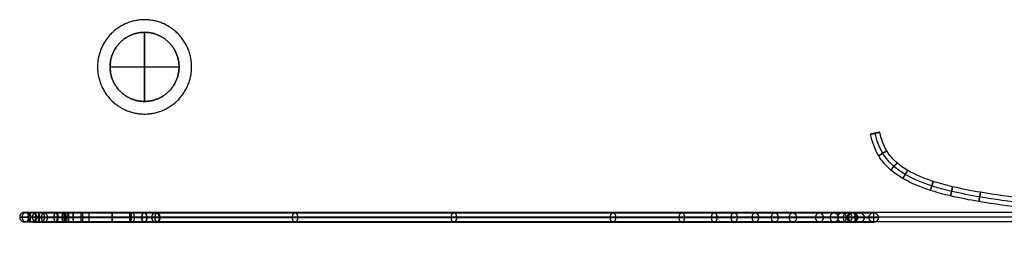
# Model space of a CAD drawing. Header units: millimetres. Extents: x -1384 to 1377, y -521 to 512.
# Tile 1 of 256: x -1384 to -1070, y -521 to -453. Entities that reach past the tile are written whole.
import ezdxf

# ---------------------------------------------------------------- set-up
doc = ezdxf.new("R2010")
doc.units = ezdxf.units.MM
doc.header["$MEASUREMENT"] = 0
doc.layers.add('Base', color=7, linetype='Continuous', true_color=0x181e61)
doc.layers.add('Ben', color=3, linetype='Continuous', true_color=0x00ff00)

msp = doc.modelspace()

# ---------------------------------------------------------------- linework, layer by layer
at = {"layer": 'Base'}
for p, q in [((-1112.92, -489.11, 356.2), (-1109.98, -488.52, 356.2)), ((-1111.45, -488.82, 357.7), (-1111.45, -488.82, 354.7)), ((-1111.94, -517.14, 320.3), (-1111.94, -514.14, 320.3)), ((-1110.45, -515.64, 320.45), (-1113.44, -515.64, 320.14))]:
    msp.add_line(p, q, dxfattribs=at)
for points, weights, knots in [([(-1112.92, -489.11, 356.2), (-1112.92, -489.11, 357.7), (-1111.45, -488.82, 357.7), (-1109.98, -488.52, 357.7), (-1109.98, -488.52, 356.2)], [1, 0.707106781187, 1, 0.707106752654, 1.00000005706], [-0.9424778, -0.9424778, -0.9424778, -0.7068583, -0.7068583, -0.4712389, -0.4712389, -0.4712389]), ([(-1109.98, -488.52, 356.2), (-1109.98, -488.52, 354.7), (-1111.45, -488.82, 354.7), (-1112.92, -489.11, 354.7), (-1112.92, -489.11, 356.2)], [0.999999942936, 0.707106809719, 1, 0.707106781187, 1], [-0.4712389, -0.4712389, -0.4712389, -0.2356194, -0.2356194, 0, 0, 0]), ([(-1110.34, -495.99, 356.2), (-1110.34, -495.99, 354.7), (-1109.05, -495.21, 354.7), (-1107.77, -494.43, 354.7), (-1107.77, -494.43, 356.2), (-1107.77, -494.43, 357.7), (-1109.05, -495.21, 357.7), (-1110.34, -495.99, 357.7), (-1110.34, -495.99, 356.2)], [1, 0.707106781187, 1, 0.707106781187, 1, 0.707106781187, 1, 0.707106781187, 1], [0, 0, 0, 0.2356194, 0.2356194, 0.4712389, 0.4712389, 0.7068583, 0.7068583, 0.9424778, 0.9424778, 0.9424778]), ([(-1106.45, -500.53, 356.2), (-1106.45, -500.53, 354.7), (-1105.47, -499.39, 354.7), (-1104.49, -498.26, 354.7), (-1104.49, -498.26, 356.2), (-1104.49, -498.26, 357.7), (-1105.47, -499.39, 357.7), (-1106.45, -500.53, 357.7), (-1106.45, -500.53, 356.2)], [1, 0.707106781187, 1, 0.707106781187, 1, 0.707106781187, 1, 0.707106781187, 1], [0, 0, 0, 0.2356194, 0.2356194, 0.4712389, 0.4712389, 0.7068583, 0.7068583, 0.9424778, 0.9424778, 0.9424778]), ([(-1102.63, -503.21, 356.2), (-1102.63, -503.21, 354.7), (-1101.87, -501.92, 354.7), (-1101.12, -500.62, 354.7), (-1101.12, -500.62, 356.2), (-1101.12, -500.62, 357.7), (-1101.87, -501.92, 357.7), (-1102.63, -503.21, 357.7), (-1102.63, -503.21, 356.2)], [1, 0.707106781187, 1, 0.707106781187, 1, 0.707106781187, 1, 0.707106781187, 1], [0, 0, 0, 0.2356194, 0.2356194, 0.4712389, 0.4712389, 0.7068583, 0.7068583, 0.9424778, 0.9424778, 0.9424778]), ([(-1093.87, -507.01, 356.2), (-1093.87, -507.01, 354.7), (-1093.41, -505.58, 354.7), (-1092.94, -504.16, 354.7), (-1092.94, -504.16, 356.2), (-1092.94, -504.16, 357.7), (-1093.41, -505.58, 357.7), (-1093.87, -507.01, 357.7), (-1093.87, -507.01, 356.2)], [1, 0.707106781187, 1, 0.707106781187, 1, 0.707106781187, 1, 0.707106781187, 1], [0, 0, 0, 0.2356194, 0.2356194, 0.4712389, 0.4712389, 0.7068583, 0.7068583, 0.9424778, 0.9424778, 0.9424778]), ([(-1087.44, -508.77, 356.2), (-1087.44, -508.77, 354.7), (-1087.1, -507.31, 354.7), (-1086.76, -505.85, 354.7), (-1086.76, -505.85, 356.2), (-1086.76, -505.85, 357.7), (-1087.1, -507.31, 357.7), (-1087.44, -508.77, 357.7), (-1087.44, -508.77, 356.2)], [1, 0.707106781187, 1, 0.707106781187, 1, 0.707106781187, 1, 0.707106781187, 1], [0, 0, 0, 0.2356194, 0.2356194, 0.4712389, 0.4712389, 0.7068583, 0.7068583, 0.9424778, 0.9424778, 0.9424778]), ([(-1078.4, -510.57, 356.2), (-1078.4, -510.57, 354.7), (-1078.15, -509.1, 354.7), (-1077.89, -507.62, 354.7), (-1077.89, -507.62, 356.2), (-1077.89, -507.62, 357.7), (-1078.15, -509.1, 357.7), (-1078.4, -510.57, 357.7), (-1078.4, -510.57, 356.2)], [1, 0.707106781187, 1, 0.707106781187, 1, 0.707106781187, 1, 0.707106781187, 1], [0, 0, 0, 0.2356194, 0.2356194, 0.4712389, 0.4712389, 0.7068583, 0.7068583, 0.9424778, 0.9424778, 0.9424778]), ([(-1382.75, -517.01, 173), (-1384.25, -517.01, 173), (-1384.25, -515.51, 173), (-1384.25, -514.01, 173), (-1382.75, -514.01, 173), (-1381.25, -514.01, 173), (-1381.25, -515.51, 173), (-1381.25, -517.01, 173), (-1382.75, -517.01, 173)], [1, 0.707106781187, 1, 0.707106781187, 1, 0.707106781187, 1, 0.707106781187, 1], [0, 0, 0, 0.2356194, 0.2356194, 0.4712389, 0.4712389, 0.7068583, 0.7068583, 0.9424778, 0.9424778, 0.9424778]), ([(-1382.75, -517.01, 509.96), (-1384.25, -517.01, 509.95), (-1384.25, -515.51, 509.95), (-1384.25, -514.01, 509.95), (-1382.75, -514.01, 509.96), (-1381.25, -514.01, 509.97), (-1381.25, -515.51, 509.97), (-1381.25, -517.01, 509.97), (-1382.75, -517.01, 509.96)], [1, 0.707106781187, 1, 0.707106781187, 1, 0.707106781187, 1, 0.707106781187, 1], [0, 0, 0, 0.2356194, 0.2356194, 0.4712389, 0.4712389, 0.7068583, 0.7068583, 0.9424778, 0.9424778, 0.9424778]), ([(-1382.75, -517.01, 341.48), (-1384.25, -517.01, 341.48), (-1384.25, -515.51, 341.48), (-1384.25, -514.01, 341.48), (-1382.75, -514.01, 341.48), (-1381.25, -514.01, 341.49), (-1381.25, -515.51, 341.49), (-1381.25, -517.01, 341.49), (-1382.75, -517.01, 341.48)], [1, 0.707106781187, 1, 0.707106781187, 1, 0.707106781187, 1, 0.707106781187, 1], [0, 0, 0, 0.2356194, 0.2356194, 0.4712389, 0.4712389, 0.7068583, 0.7068583, 0.9424778, 0.9424778, 0.9424778]), ([(-1382.08, -517.03, 514.99), (-1383.53, -517.03, 515.38), (-1383.53, -515.53, 515.39), (-1383.52, -514.03, 515.4), (-1382.08, -514.03, 515.01), (-1380.63, -514.03, 514.62), (-1380.63, -515.53, 514.61), (-1380.63, -517.03, 514.6), (-1382.08, -517.03, 514.99)], [1, 0.707106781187, 1, 0.707106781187, 1, 0.707106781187, 1, 0.707106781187, 1], [0, 0, 0, 0.2356194, 0.2356194, 0.4712389, 0.4712389, 0.7068583, 0.7068583, 0.9424778, 0.9424778, 0.9424778]), ([(-1380.32, -517.01, 163.88), (-1381.63, -517.01, 163.14), (-1381.63, -515.51, 163.14), (-1381.63, -514.01, 163.14), (-1380.32, -514.01, 163.88), (-1379.02, -514.01, 164.63), (-1379.02, -515.51, 164.63), (-1379.02, -517.01, 164.63), (-1380.32, -517.01, 163.88)], [1, 0.707106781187, 1, 0.707106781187, 1, 0.707106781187, 1, 0.707106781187, 1], [0, 0, 0, 0.2356194, 0.2356194, 0.4712389, 0.4712389, 0.7068583, 0.7068583, 0.9424778, 0.9424778, 0.9424778]), ([(-1380.05, -517.07, 519.82), (-1381.34, -517.07, 520.59), (-1381.33, -515.57, 520.6), (-1381.32, -514.07, 520.61), (-1380.04, -514.07, 519.84), (-1378.75, -514.07, 519.08), (-1378.76, -515.57, 519.07), (-1378.76, -517.07, 519.05), (-1380.05, -517.07, 519.82)], [1, 0.707106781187, 1, 0.707106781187, 1, 0.707106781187, 1, 0.707106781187, 1], [0, 0, 0, 0.2356194, 0.2356194, 0.4712389, 0.4712389, 0.7068583, 0.7068583, 0.9424778, 0.9424778, 0.9424778]), ([(-1379, -517.01, 161.89), (-1380.2, -517.01, 160.98), (-1380.2, -515.51, 160.98), (-1380.2, -514.01, 160.98), (-1379, -514.01, 161.89), (-1377.81, -514.01, 162.8), (-1377.81, -515.51, 162.8), (-1377.81, -517.01, 162.8), (-1379, -517.01, 161.89)], [1, 0.707106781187, 1, 0.707106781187, 1, 0.707106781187, 1, 0.707106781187, 1], [0, 0, 0, 0.2356194, 0.2356194, 0.4712389, 0.4712389, 0.7068583, 0.7068583, 0.9424778, 0.9424778, 0.9424778]), ([(-1377.31, -517.01, 159.98), (-1378.34, -517.01, 158.89), (-1378.34, -515.51, 158.89), (-1378.34, -514.01, 158.89), (-1377.31, -514.01, 159.98), (-1376.28, -514.01, 161.07), (-1376.28, -515.51, 161.07), (-1376.28, -517.01, 161.07), (-1377.31, -517.01, 159.98)], [1, 0.707106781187, 1, 0.707106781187, 1, 0.707106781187, 1, 0.707106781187, 1], [0, 0, 0, 0.2356194, 0.2356194, 0.4712389, 0.4712389, 0.7068583, 0.7068583, 0.9424778, 0.9424778, 0.9424778]), ([(-1376.35, -517.13, 524.85), (-1375.45, -517.13, 523.64), (-1375.47, -515.63, 523.63), (-1375.49, -514.13, 523.62), (-1376.39, -514.13, 524.83), (-1377.29, -514.13, 526.05), (-1377.27, -515.63, 526.06), (-1377.25, -517.13, 526.07), (-1376.35, -517.13, 524.85)], [1, 0.707106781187, 1, 0.707106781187, 1, 0.707106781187, 1, 0.707106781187, 1], [-0.9424778, -0.9424778, -0.9424778, -0.7068583, -0.7068583, -0.4712389, -0.4712389, -0.2356194, -0.2356194, 0, 0, 0]), ([(-1372.65, -517.13, 526.94), (-1373.39, -517.13, 528.24), (-1373.39, -515.63, 528.24), (-1373.39, -514.13, 528.24), (-1372.65, -514.13, 526.94), (-1371.92, -514.13, 525.63), (-1371.92, -515.63, 525.63), (-1371.92, -517.13, 525.63), (-1372.65, -517.13, 526.94)], [1, 0.707106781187, 1, 0.707106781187, 1, 0.707106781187, 1, 0.707106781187, 1], [0, 0, 0, 0.2356194, 0.2356194, 0.4712389, 0.4712389, 0.7068583, 0.7068583, 0.9424778, 0.9424778, 0.9424778]), ([(-1372.77, -517.01, 157), (-1373.36, -517.01, 155.62), (-1373.36, -515.51, 155.62), (-1373.36, -514.01, 155.62), (-1372.77, -514.01, 157), (-1372.19, -514.01, 158.38), (-1372.19, -515.51, 158.38), (-1372.19, -517.01, 158.38), (-1372.77, -517.01, 157)], [1, 0.707106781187, 1, 0.707106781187, 1, 0.707106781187, 1, 0.707106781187, 1], [0, 0, 0, 0.2356194, 0.2356194, 0.4712389, 0.4712389, 0.7068583, 0.7068583, 0.9424778, 0.9424778, 0.9424778]), ([(-1372.65, -517.13, 526.94), (-1373.35, -517.13, 528.26), (-1373.35, -515.63, 528.26), (-1373.35, -514.13, 528.26), (-1372.65, -514.13, 526.94), (-1371.95, -514.13, 525.61), (-1371.95, -515.63, 525.61), (-1371.95, -517.13, 525.61), (-1372.65, -517.13, 526.94)], [1, 0.707106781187, 1, 0.707106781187, 1, 0.707106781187, 1, 0.707106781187, 1], [0, 0, 0, 0.2356194, 0.2356194, 0.4712389, 0.4712389, 0.7068583, 0.7068583, 0.9424778, 0.9424778, 0.9424778]), ([(-1370.18, -517.13, 528.2), (-1370.8, -517.13, 529.56), (-1370.8, -515.63, 529.56), (-1370.8, -514.13, 529.56), (-1370.17, -514.13, 528.2), (-1369.55, -514.13, 526.84), (-1369.55, -515.63, 526.84), (-1369.55, -517.13, 526.84), (-1370.18, -517.13, 528.2)], [1, 0.707106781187, 1, 0.707106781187, 1, 0.707106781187, 1, 0.707106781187, 1], [0, 0, 0, 0.2356194, 0.2356194, 0.4712389, 0.4712389, 0.7068583, 0.7068583, 0.9424778, 0.9424778, 0.9424778]), ([(-1369.91, -517.01, 156.11), (-1370.19, -517.01, 154.64), (-1370.19, -515.51, 154.64), (-1370.19, -514.01, 154.64), (-1369.91, -514.01, 156.11), (-1369.63, -514.01, 157.59), (-1369.63, -515.51, 157.59), (-1369.63, -517.01, 157.59), (-1369.91, -517.01, 156.11)], [1, 0.707106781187, 1, 0.707106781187, 1, 0.707106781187, 1, 0.707106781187, 1], [0, 0, 0, 0.2356194, 0.2356194, 0.4712389, 0.4712389, 0.7068583, 0.7068583, 0.9424778, 0.9424778, 0.9424778]), ([(-1368.89, -517.13, 528.94), (-1369.26, -517.13, 530.45), (-1369.27, -515.63, 530.44), (-1369.28, -514.13, 530.44), (-1368.91, -514.13, 528.93), (-1368.54, -514.13, 527.43), (-1368.53, -515.63, 527.43), (-1368.52, -517.13, 527.44), (-1368.89, -517.13, 528.94)], [1, 0.707106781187, 1, 0.707106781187, 1, 0.707106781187, 1, 0.707106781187, 1], [0, 0, 0, 0.2356194, 0.2356194, 0.4712389, 0.4712389, 0.7068583, 0.7068583, 0.9424778, 0.9424778, 0.9424778]), ([(-1367.18, -517.01, 155.82), (-1367.27, -517.01, 154.32), (-1367.27, -515.51, 154.32), (-1367.27, -514.01, 154.32), (-1367.18, -514.01, 155.82), (-1367.09, -514.01, 157.31), (-1367.09, -515.51, 157.31), (-1367.09, -517.01, 157.31), (-1367.18, -517.01, 155.82)], [1, 0.707106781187, 1, 0.707106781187, 1, 0.707106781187, 1, 0.707106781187, 1], [0, 0, 0, 0.2356194, 0.2356194, 0.4712389, 0.4712389, 0.7068583, 0.7068583, 0.9424778, 0.9424778, 0.9424778]), ([(-1364.42, -517.14, 530.24), (-1364.79, -517.14, 531.69), (-1364.79, -515.64, 531.69), (-1364.79, -514.14, 531.69), (-1364.42, -514.14, 530.24), (-1364.05, -514.14, 528.79), (-1364.05, -515.64, 528.79), (-1364.05, -517.14, 528.79), (-1364.42, -517.14, 530.24)], [1, 0.707106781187, 1, 0.707106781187, 1, 0.707106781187, 1, 0.707106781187, 1], [0, 0, 0, 0.2356194, 0.2356194, 0.4712389, 0.4712389, 0.7068583, 0.7068583, 0.9424778, 0.9424778, 0.9424778]), ([(-1362.14, -517.01, 155.67), (-1362.16, -517.01, 154.17), (-1362.16, -515.51, 154.17), (-1362.16, -514.01, 154.17), (-1362.14, -514.01, 155.67), (-1362.12, -514.01, 157.17), (-1362.12, -515.51, 157.17), (-1362.12, -517.01, 157.17), (-1362.14, -517.01, 155.67)], [1, 0.707106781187, 1, 0.707106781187, 1, 0.707106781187, 1, 0.707106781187, 1], [0, 0, 0, 0.2356194, 0.2356194, 0.4712389, 0.4712389, 0.7068583, 0.7068583, 0.9424778, 0.9424778, 0.9424778]), ([(-1354.76, -517.01, 155.61), (-1354.76, -517.01, 154.11), (-1354.76, -515.51, 154.11), (-1354.76, -514.01, 154.11), (-1354.76, -514.01, 155.61), (-1354.76, -514.01, 157.11), (-1354.76, -515.51, 157.11), (-1354.76, -517.01, 157.11), (-1354.76, -517.01, 155.61)], [1, 0.707106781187, 1, 0.707106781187, 1, 0.707106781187, 1, 0.707106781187, 1], [0, 0, 0, 0.2356194, 0.2356194, 0.4712389, 0.4712389, 0.7068583, 0.7068583, 0.9424778, 0.9424778, 0.9424778]), ([(-1348.3, -517.14, 530.68), (-1348.97, -517.14, 529.34), (-1348.97, -515.64, 529.34), (-1348.97, -514.14, 529.34), (-1348.3, -514.14, 530.68), (-1347.63, -514.14, 532.03), (-1347.63, -515.64, 532.03), (-1347.63, -517.14, 532.03), (-1348.3, -517.14, 530.68)], [1, 0.707106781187, 1, 0.707106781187, 1, 0.707106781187, 1, 0.707106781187, 1], [-0.9424778, -0.9424778, -0.9424778, -0.7068583, -0.7068583, -0.4712389, -0.4712389, -0.2356194, -0.2356194, 0, 0, 0]), ([(-1348.95, -517.14, 530.55), (-1348.64, -517.14, 532.02), (-1348.64, -515.64, 532.02), (-1348.64, -514.14, 532.02), (-1348.95, -514.14, 530.55)], [1, 0.707106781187, 1, 0.707106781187, 0.999992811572], [0, 0, 0, 0.2356209, 0.2356209, 0.4712418, 0.4712418, 0.4712418]), ([(-1348.95, -517.14, 530.56), (-1348.58, -517.13, 532.01), (-1348.58, -515.64, 532.01), (-1348.58, -514.14, 532.01), (-1348.95, -514.14, 530.55)], [0.999129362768, 0.707542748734, 1, 0.707106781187, 0.999137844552], [0.0003507, 0.0003507, 0.0003507, 0.235793, 0.235793, 0.4715862, 0.4715862, 0.4715862]), ([(-1344.52, -517.14, 528.65), (-1343.71, -517.14, 529.91), (-1343.71, -515.64, 529.91), (-1343.71, -514.14, 529.91), (-1344.52, -514.14, 528.65), (-1345.32, -514.14, 527.38), (-1345.32, -515.64, 527.38), (-1345.32, -517.14, 527.38), (-1344.52, -517.14, 528.65)], [1, 0.707106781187, 1, 0.707106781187, 1, 0.707106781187, 1, 0.707106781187, 1], [0, 0, 0, 0.2356194, 0.2356194, 0.4712389, 0.4712389, 0.7068583, 0.7068583, 0.9424778, 0.9424778, 0.9424778]), ([(-1344.52, -517.14, 528.65), (-1343.78, -517.14, 529.96), (-1343.78, -515.64, 529.96), (-1343.78, -514.14, 529.96), (-1344.52, -514.14, 528.65), (-1345.25, -514.14, 527.34), (-1345.25, -515.64, 527.34), (-1345.25, -517.14, 527.34), (-1344.52, -517.14, 528.65)], [1, 0.707106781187, 1, 0.707106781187, 1, 0.707106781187, 1, 0.707106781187, 1], [0, 0, 0, 0.2356194, 0.2356194, 0.4712389, 0.4712389, 0.7068583, 0.7068583, 0.9424778, 0.9424778, 0.9424778]), ([(-1340.9, -517.14, 526.36), (-1339.73, -517.14, 527.39), (-1339.73, -515.64, 527.39), (-1339.73, -514.14, 527.39), (-1340.9, -514.14, 526.35), (-1342.07, -514.14, 525.32), (-1342.08, -515.64, 525.32), (-1342.08, -517.14, 525.32), (-1340.9, -517.14, 526.36)], [1, 0.707106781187, 1, 0.707106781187, 1, 0.707106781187, 1, 0.707106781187, 1], [0, 0, 0, 0.2356194, 0.2356194, 0.4712389, 0.4712389, 0.7068583, 0.7068583, 0.9424778, 0.9424778, 0.9424778]), ([(-1340.32, -517.14, 526.1), (-1339.55, -517.14, 527.39), (-1339.55, -515.64, 527.39), (-1339.55, -514.14, 527.39), (-1340.32, -514.14, 526.1), (-1341.09, -514.14, 524.82), (-1341.09, -515.64, 524.82), (-1341.09, -517.14, 524.82), (-1340.32, -517.14, 526.1)], [1, 0.707106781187, 1, 0.707106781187, 1, 0.707106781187, 1, 0.707106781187, 1], [0, 0, 0, 0.2356194, 0.2356194, 0.4712389, 0.4712389, 0.7068583, 0.7068583, 0.9424778, 0.9424778, 0.9424778]), ([(-1296.45, -517.14, 497.68), (-1295.63, -517.14, 498.93), (-1295.63, -515.64, 498.93), (-1295.63, -514.14, 498.93), (-1296.45, -514.14, 497.68), (-1297.27, -514.14, 496.42), (-1297.27, -515.64, 496.42), (-1297.27, -517.14, 496.42), (-1296.45, -517.14, 497.68)], [1, 0.707106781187, 1, 0.707106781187, 1, 0.707106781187, 1, 0.707106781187, 1], [0, 0, 0, 0.2356194, 0.2356194, 0.4712389, 0.4712389, 0.7068583, 0.7068583, 0.9424778, 0.9424778, 0.9424778]), ([(-1245.79, -517.14, 464.48), (-1244.97, -517.14, 465.73), (-1244.97, -515.64, 465.73), (-1244.97, -514.14, 465.73), (-1245.79, -514.14, 464.48), (-1246.62, -514.14, 463.23), (-1246.62, -515.64, 463.23), (-1246.62, -517.14, 463.23), (-1245.79, -517.14, 464.48)], [1, 0.707106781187, 1, 0.707106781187, 1, 0.707106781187, 1, 0.707106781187, 1], [0, 0, 0, 0.2356194, 0.2356194, 0.4712389, 0.4712389, 0.7068583, 0.7068583, 0.9424778, 0.9424778, 0.9424778]), ([(-1195.06, -517.14, 430.79), (-1194.23, -517.14, 432.04), (-1194.23, -515.64, 432.04), (-1194.23, -514.14, 432.04), (-1195.06, -514.14, 430.79), (-1195.9, -514.14, 429.55), (-1195.9, -515.64, 429.55), (-1195.9, -517.14, 429.55), (-1195.06, -517.14, 430.79)], [1, 0.707106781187, 1, 0.707106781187, 1, 0.707106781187, 1, 0.707106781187, 1], [0, 0, 0, 0.2356194, 0.2356194, 0.4712389, 0.4712389, 0.7068583, 0.7068583, 0.9424778, 0.9424778, 0.9424778]), ([(-1173.12, -517.14, 416.09), (-1172.29, -517.14, 417.34), (-1172.29, -515.64, 417.34), (-1172.29, -514.14, 417.34), (-1173.12, -514.14, 416.09), (-1173.96, -514.14, 414.84), (-1173.96, -515.64, 414.84), (-1173.96, -517.14, 414.84), (-1173.12, -517.14, 416.09)], [1, 0.707106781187, 1, 0.707106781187, 1, 0.707106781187, 1, 0.707106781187, 1], [0, 0, 0, 0.2356194, 0.2356194, 0.4712389, 0.4712389, 0.7068583, 0.7068583, 0.9424778, 0.9424778, 0.9424778]), ([(-1162.78, -517.14, 409.18), (-1161.92, -517.14, 410.41), (-1161.92, -515.64, 410.41), (-1161.92, -514.14, 410.41), (-1162.78, -514.14, 409.18), (-1163.63, -514.14, 407.94), (-1163.63, -515.64, 407.94), (-1163.63, -517.14, 407.94), (-1162.78, -517.14, 409.18)], [1, 0.707106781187, 1, 0.707106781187, 1, 0.707106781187, 1, 0.707106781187, 1], [0, 0, 0, 0.2356194, 0.2356194, 0.4712389, 0.4712389, 0.7068583, 0.7068583, 0.9424778, 0.9424778, 0.9424778]), ([(-1156.42, -517.14, 404.47), (-1155.47, -517.14, 405.64), (-1155.47, -515.64, 405.64), (-1155.47, -514.14, 405.64), (-1156.42, -514.14, 404.47), (-1157.37, -514.14, 403.31), (-1157.37, -515.64, 403.31), (-1157.37, -517.14, 403.31), (-1156.42, -517.14, 404.47)], [1, 0.707106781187, 1, 0.707106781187, 1, 0.707106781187, 1, 0.707106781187, 1], [0, 0, 0, 0.2356194, 0.2356194, 0.4712389, 0.4712389, 0.7068583, 0.7068583, 0.9424778, 0.9424778, 0.9424778]), ([(-1149.66, -517.14, 398.54), (-1148.64, -517.14, 399.65), (-1148.64, -515.64, 399.65), (-1148.64, -514.14, 399.65), (-1149.66, -514.14, 398.54), (-1150.67, -514.14, 397.44), (-1150.67, -515.64, 397.44), (-1150.67, -517.14, 397.44), (-1149.66, -517.14, 398.54)], [1, 0.707106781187, 1, 0.707106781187, 1, 0.707106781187, 1, 0.707106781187, 1], [0, 0, 0, 0.2356194, 0.2356194, 0.4712389, 0.4712389, 0.7068583, 0.7068583, 0.9424778, 0.9424778, 0.9424778]), ([(-1143.49, -517.14, 392.56), (-1142.41, -517.14, 393.61), (-1142.41, -515.64, 393.61), (-1142.41, -514.14, 393.61), (-1143.49, -514.14, 392.56), (-1144.56, -514.14, 391.51), (-1144.56, -515.64, 391.51), (-1144.56, -517.14, 391.51), (-1143.49, -517.14, 392.56)], [1, 0.707106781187, 1, 0.707106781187, 1, 0.707106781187, 1, 0.707106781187, 1], [0, 0, 0, 0.2356194, 0.2356194, 0.4712389, 0.4712389, 0.7068583, 0.7068583, 0.9424778, 0.9424778, 0.9424778]), ([(-1137.71, -517.14, 386.3), (-1136.58, -517.14, 387.29), (-1136.58, -515.64, 387.29), (-1136.58, -514.14, 387.29), (-1137.71, -514.14, 386.3), (-1138.84, -514.14, 385.32), (-1138.84, -515.64, 385.32), (-1138.84, -517.14, 385.32), (-1137.71, -517.14, 386.3)], [1, 0.707106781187, 1, 0.707106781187, 1, 0.707106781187, 1, 0.707106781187, 1], [0, 0, 0, 0.2356194, 0.2356194, 0.4712389, 0.4712389, 0.7068583, 0.7068583, 0.9424778, 0.9424778, 0.9424778]), ([(-1129.22, -517.14, 376.01), (-1128.04, -517.14, 376.93), (-1128.04, -515.64, 376.93), (-1128.04, -514.14, 376.93), (-1129.22, -514.14, 376.01), (-1130.4, -514.14, 375.08), (-1130.4, -515.64, 375.08), (-1130.4, -517.14, 375.08), (-1129.22, -517.14, 376.01)], [1, 0.707106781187, 1, 0.707106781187, 1, 0.707106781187, 1, 0.707106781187, 1], [0, 0, 0, 0.2356194, 0.2356194, 0.4712389, 0.4712389, 0.7068583, 0.7068583, 0.9424778, 0.9424778, 0.9424778]), ([(-1124.52, -517.14, 369.66), (-1123.28, -517.14, 370.5), (-1123.28, -515.64, 370.5), (-1123.28, -514.14, 370.5), (-1124.52, -514.14, 369.66), (-1125.76, -514.14, 368.82), (-1125.76, -515.64, 368.82), (-1125.76, -517.14, 368.82), (-1124.52, -517.14, 369.66)], [1, 0.707106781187, 1, 0.707106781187, 1, 0.707106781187, 1, 0.707106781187, 1], [0, 0, 0, 0.2356194, 0.2356194, 0.4712389, 0.4712389, 0.7068583, 0.7068583, 0.9424778, 0.9424778, 0.9424778]), ([(-1122.05, -517.14, 365.71), (-1120.75, -517.14, 366.45), (-1120.75, -515.64, 366.45), (-1120.75, -514.14, 366.45), (-1122.05, -514.14, 365.71), (-1123.36, -514.14, 364.96), (-1123.36, -515.64, 364.96), (-1123.36, -517.14, 364.96), (-1122.05, -517.14, 365.71)], [1, 0.707106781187, 1, 0.707106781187, 1, 0.707106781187, 1, 0.707106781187, 1], [0, 0, 0, 0.2356194, 0.2356194, 0.4712389, 0.4712389, 0.7068583, 0.7068583, 0.9424778, 0.9424778, 0.9424778]), ([(-1120.27, -517.14, 362.34), (-1118.92, -517.14, 362.98), (-1118.92, -515.64, 362.98), (-1118.92, -514.14, 362.98), (-1120.27, -514.14, 362.34), (-1121.63, -514.14, 361.69), (-1121.63, -515.64, 361.69), (-1121.63, -517.14, 361.69), (-1120.27, -517.14, 362.34)], [1, 0.707106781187, 1, 0.707106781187, 1, 0.707106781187, 1, 0.707106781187, 1], [0, 0, 0, 0.2356194, 0.2356194, 0.4712389, 0.4712389, 0.7068583, 0.7068583, 0.9424778, 0.9424778, 0.9424778]), ([(-1118.98, -517.14, 359.1), (-1117.55, -517.14, 359.56), (-1117.55, -515.64, 359.56), (-1117.55, -514.14, 359.56), (-1118.98, -514.14, 359.1), (-1120.41, -514.14, 358.65), (-1120.41, -515.64, 358.65), (-1120.41, -517.14, 358.65), (-1118.98, -517.14, 359.1)], [1, 0.707106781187, 1, 0.707106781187, 1, 0.707106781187, 1, 0.707106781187, 1], [0, 0, 0, 0.2356194, 0.2356194, 0.4712389, 0.4712389, 0.7068583, 0.7068583, 0.9424778, 0.9424778, 0.9424778]), ([(-1118.5, -517.14, 357.38), (-1117.06, -517.14, 357.78), (-1117.06, -515.64, 357.78), (-1117.06, -514.14, 357.78), (-1118.5, -514.14, 357.38), (-1119.95, -514.14, 356.98), (-1119.95, -515.64, 356.98), (-1119.95, -517.14, 356.98), (-1118.5, -517.14, 357.38)], [1, 0.707106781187, 1, 0.707106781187, 1, 0.707106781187, 1, 0.707106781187, 1], [0, 0, 0, 0.2356194, 0.2356194, 0.4712389, 0.4712389, 0.7068583, 0.7068583, 0.9424778, 0.9424778, 0.9424778]), ([(-1116.46, -517.14, 348.71), (-1114.99, -517.14, 349.02), (-1114.99, -515.64, 349.02), (-1114.99, -514.14, 349.02), (-1116.46, -514.14, 348.71), (-1117.93, -514.14, 348.4), (-1117.93, -515.64, 348.4), (-1117.93, -517.14, 348.4), (-1116.46, -517.14, 348.71)], [1, 0.707106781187, 1, 0.707106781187, 1, 0.707106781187, 1, 0.707106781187, 1], [0, 0, 0, 0.2356194, 0.2356194, 0.4712389, 0.4712389, 0.7068583, 0.7068583, 0.9424778, 0.9424778, 0.9424778]), ([(-1113.44, -515.64, 320.14), (-1113.44, -514.14, 320.14), (-1111.94, -514.14, 320.3), (-1110.45, -514.14, 320.45), (-1110.45, -515.64, 320.45), (-1110.45, -517.14, 320.45), (-1111.94, -517.14, 320.3)], [0.999998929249, 0.707107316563, 1, 0.707106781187, 1, 0.707106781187, 1], [-0.7068579, -0.7068579, -0.7068579, -0.4712389, -0.4712389, -0.2356194, -0.2356194, 0, 0, 0]), ([(-1111.94, -517.14, 320.3), (-1113.44, -517.14, 320.14), (-1113.44, -515.64, 320.14), (-1113.44, -515.64, 320.14), (-1113.44, -515.64, 320.14)], [1, 0.707106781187, 1, 0.999999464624, 0.999998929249], [-0.9424778, -0.9424778, -0.9424778, -0.7068583, -0.7068583, -0.7068579, -0.7068579, -0.7068579])]:
    msp.add_rational_spline(points, weights, degree=2, knots=knots, dxfattribs=at)
for points, knots in [([(-750.55, -520.97, 356.2), (-781.88, -520.66, 356.2), (-844.59, -520.05, 356.2), (-922.98, -519.01, 356.2), (-977.88, -517.69, 356.2), (-1009.27, -516.52, 356.2), (-1035.36, -515.2, 356.2), (-1058.44, -513.42, 356.2), (-1076.62, -510.98, 356.2), (-1086.59, -509.06, 356.2), (-1094.78, -506.89, 356.2), (-1101.24, -504.28, 356.2), (-1106.88, -500.46, 356.2), (-1110.96, -495.79, 356.2), (-1112.45, -491.47, 356.2), (-1112.92, -489.11, 356.2)], [0.01633, 0.01633, 0.01633, 0.01633, 9.414438, 18.830599, 23.53378, 25.882265, 28.248993, 31.359582, 32.810982, 33.723895, 34.378345, 35.302734, 35.742752, 36.295911, 36.982337, 36.982337, 36.982337, 36.982337]), ([(-750.55, -519.47, 354.7), (-781.87, -519.16, 354.7), (-844.58, -518.55, 354.7), (-922.96, -517.51, 354.7), (-977.84, -516.19, 354.7), (-1009.21, -515.03, 354.7), (-1035.26, -513.71, 354.7), (-1058.3, -511.93, 354.7), (-1076.39, -509.5, 354.7), (-1086.28, -507.6, 354.7), (-1094.31, -505.46, 354.7), (-1100.58, -502.92, 354.7), (-1105.89, -499.31, 354.7), (-1109.62, -495.03, 354.7), (-1111.01, -491.05, 354.7), (-1111.45, -488.82, 354.7)], [0.017819, 0.017819, 0.017819, 0.017819, 9.414438, 18.830599, 23.53378, 25.882265, 28.248993, 31.359582, 32.810982, 33.723895, 34.378345, 35.302734, 35.742752, 36.295911, 36.982337, 36.982337, 36.982337, 36.982337]), ([(-750.55, -519.47, 357.7), (-781.87, -519.16, 357.7), (-844.58, -518.55, 357.7), (-922.96, -517.51, 357.7), (-977.84, -516.19, 357.7), (-1009.21, -515.03, 357.7), (-1035.26, -513.71, 357.7), (-1058.3, -511.93, 357.7), (-1076.39, -509.5, 357.7), (-1086.28, -507.6, 357.7), (-1094.31, -505.46, 357.7), (-1100.58, -502.92, 357.7), (-1105.89, -499.31, 357.7), (-1109.62, -495.03, 357.7), (-1111.01, -491.05, 357.7), (-1111.45, -488.82, 357.7)], [0.017819, 0.017819, 0.017819, 0.017819, 9.414438, 18.830599, 23.53378, 25.882265, 28.248993, 31.359582, 32.810982, 33.723895, 34.378345, 35.302734, 35.742752, 36.295911, 36.982337, 36.982337, 36.982337, 36.982337]), ([(-750.55, -517.97, 356.2), (-781.87, -517.66, 356.2), (-844.57, -517.05, 356.2), (-922.94, -516.01, 356.2), (-977.79, -514.69, 356.2), (-1009.15, -513.53, 356.2), (-1035.17, -512.21, 356.2), (-1058.16, -510.44, 356.2), (-1076.16, -508.02, 356.2), (-1085.96, -506.13, 356.2), (-1093.84, -504.04, 356.2), (-1099.92, -501.56, 356.2), (-1104.9, -498.16, 356.2), (-1108.28, -494.28, 356.2), (-1109.56, -490.64, 356.2), (-1109.98, -488.52, 356.2)], [0.019307, 0.019307, 0.019307, 0.019307, 9.414438, 18.830599, 23.53378, 25.882265, 28.248993, 31.359582, 32.810982, 33.723895, 34.378345, 35.302734, 35.742752, 36.295911, 36.982337, 36.982337, 36.982337, 36.982337]), ([(-1354.76, -514.01, 155.61), (-1357.22, -514.01, 155.61), (-1361.36, -514.01, 155.65), (-1366.42, -514.01, 155.74), (-1370.01, -514.01, 156.02), (-1373.59, -514.01, 157.16), (-1376.73, -514.01, 159.19), (-1379.01, -514.01, 161.82), (-1381.69, -514.01, 165.85), (-1382.75, -514.01, 169.82), (-1382.75, -514.01, 173)], [0, 0, 0, 0, 0.738293, 1.242847, 1.517234, 1.818085, 2.36357, 2.619122, 2.858017, 3.812312, 3.812312, 3.812312, 3.812312]), ([(-1382.75, -514.01, 509.96), (-1382.76, -514.01, 511.67), (-1382.28, -514.03, 515.12), (-1379.58, -514.08, 521.56), (-1375.7, -514.13, 525.31), (-1372.65, -514.13, 526.94), (-1371.4, -514.13, 527.6), (-1370.16, -514.13, 528.27), (-1368.91, -514.13, 528.93)], [0, 0, 0, 0, 0.509424, 1.03573, 2.073523, 2.073523, 2.073523, 2.498794, 2.498794, 2.498794, 2.498794]), ([(-1376.39, -514.13, 524.83), (-1375.15, -514.13, 525.53), (-1373.9, -514.13, 526.23), (-1372.65, -514.13, 526.94), (-1371.84, -514.13, 527.39), (-1369.2, -514.14, 528.74), (-1361.47, -514.14, 531.48), (-1354.04, -514.14, 531.65), (-1348.95, -514.14, 530.55)], [1.647041, 1.647041, 1.647041, 1.647041, 2.073523, 2.073523, 2.073523, 2.351768, 2.963088, 4.524211, 4.524211, 4.524211, 4.524211]), ([(-1348.95, -514.14, 530.55), (-1348.98, -514.14, 530.43), (-1349.02, -514.16, 530.25), (-1349.08, -514.24, 530.01), (-1349.12, -514.33, 529.83), (-1349.16, -514.44, 529.67), (-1349.19, -514.57, 529.52), (-1349.23, -514.73, 529.39), (-1349.25, -514.9, 529.28), (-1349.27, -515.08, 529.19), (-1349.29, -515.32, 529.12), (-1349.29, -515.51, 529.09), (-1349.29, -515.64, 529.09)], [0.4709381, 0.4709381, 0.4709381, 0.4709381, 0.5081278, 0.5276338, 0.5476717, 0.5680803, 0.5886791, 0.6092775, 0.6296848, 0.6497207, 0.6692242, 0.7064082, 0.7064082, 0.7064082, 0.7064082]), ([(-1348.61, -515.64, 532.01), (-1348.61, -515.51, 532.01), (-1348.61, -515.32, 531.99), (-1348.63, -515.08, 531.91), (-1348.65, -514.9, 531.83), (-1348.68, -514.73, 531.72), (-1348.71, -514.57, 531.59), (-1348.74, -514.44, 531.44), (-1348.78, -514.33, 531.27), (-1348.82, -514.24, 531.1), (-1348.88, -514.16, 530.86), (-1348.92, -514.14, 530.67), (-1348.95, -514.14, 530.55)], [-0.7064089, -0.7064089, -0.7064089, -0.7064089, -0.669225, -0.6497215, -0.6296857, -0.6092785, -0.5886803, -0.5680817, -0.5476732, -0.5276354, -0.5081295, -0.4709399, -0.4709399, -0.4709399, -0.4709399]), ([(-1348.95, -514.14, 530.55), (-1347.39, -514.14, 530.16), (-1345.88, -514.14, 529.51), (-1344.52, -514.14, 528.65), (-1343.31, -514.14, 527.88), (-1342.11, -514.14, 527.12), (-1340.9, -514.14, 526.35)], [4.5242057, 4.5242057, 4.5242057, 4.5242057, 5.0088725, 5.0088725, 5.0088725, 5.436932, 5.436932, 5.436932, 5.436932]), ([(-1348.3, -514.14, 530.68), (-1347.04, -514.14, 530), (-1345.78, -514.14, 529.33), (-1344.52, -514.14, 528.65), (-1343.07, -514.14, 527.87), (-1327.03, -514.14, 517.58), (-1294.11, -514.14, 496.2), (-1245.68, -514.14, 464.45), (-1204.56, -514.14, 437.27), (-1177.04, -514.14, 418.61), (-1163.97, -514.14, 410.11), (-1156.04, -514.14, 404.37), (-1149.73, -514.14, 398.66), (-1143.44, -514.14, 392.65), (-1136.57, -514.14, 385.16), (-1130.3, -514.14, 377.47), (-1125.05, -514.14, 370.61), (-1122.16, -514.14, 365.97), (-1120.26, -514.14, 362.46), (-1119.1, -514.14, 359.66), (-1117.89, -514.14, 355.09), (-1114.91, -514.14, 342.27), (-1112.92, -514.14, 329.84), (-1111.94, -514.14, 320.3)], [4.579769, 4.579769, 4.579769, 4.579769, 5.008875, 5.008875, 5.008875, 5.500033, 10.727346, 16.784049, 22.873586, 25.514549, 26.758988, 27.550276, 28.449702, 29.309331, 30.160865, 31.495591, 32.285694, 32.751505, 33.132893, 33.481287, 33.659985, 34.55092, 37.42956, 37.42956, 37.42956, 37.42956]), ([(-1354.76, -515.51, 154.11), (-1357.22, -515.51, 154.11), (-1361.39, -515.51, 154.15), (-1366.43, -515.51, 154.23), (-1370.28, -515.51, 154.53), (-1374.29, -515.51, 155.81), (-1377.69, -515.51, 158.02), (-1380.21, -515.51, 160.91), (-1383.1, -515.51, 165.26), (-1384.25, -515.51, 169.56), (-1384.25, -515.51, 173)], [0, 0, 0, 0, 0.738293, 1.242847, 1.517234, 1.818085, 2.36357, 2.619122, 2.858017, 3.812312, 3.812312, 3.812312, 3.812312]), ([(-1384.25, -515.51, 509.95), (-1384.26, -515.51, 511.8), (-1383.75, -515.53, 515.51), (-1380.83, -515.58, 522.45), (-1376.67, -515.63, 526.49), (-1373.35, -515.63, 528.26), (-1371.99, -515.63, 528.99), (-1370.63, -515.63, 529.72), (-1369.27, -515.63, 530.44)], [0, 0, 0, 0, 0.509424, 1.03573, 2.073523, 2.073523, 2.073523, 2.498794, 2.498794, 2.498794, 2.498794]), ([(-1354.76, -517.01, 155.61), (-1357.22, -517.01, 155.61), (-1361.36, -517.01, 155.65), (-1366.42, -517.01, 155.74), (-1370.01, -517.01, 156.02), (-1373.59, -517.01, 157.16), (-1376.73, -517.01, 159.19), (-1379.01, -517.01, 161.82), (-1381.69, -517.01, 165.85), (-1382.75, -517.01, 169.82), (-1382.75, -517.01, 173)], [0, 0, 0, 0, 0.738293, 1.242847, 1.517234, 1.818085, 2.36357, 2.619122, 2.858017, 3.812312, 3.812312, 3.812312, 3.812312]), ([(-1382.75, -517.01, 509.96), (-1382.76, -517.01, 511.66), (-1382.28, -517.03, 515.1), (-1379.6, -517.08, 521.53), (-1375.71, -517.13, 525.3), (-1372.65, -517.13, 526.94), (-1371.4, -517.13, 527.6), (-1370.14, -517.13, 528.27), (-1368.89, -517.13, 528.94)], [0, 0, 0, 0, 0.509424, 1.03573, 2.073523, 2.073523, 2.073523, 2.498794, 2.498794, 2.498794, 2.498794]), ([(-1354.76, -515.51, 157.11), (-1357.22, -515.51, 157.11), (-1361.33, -515.51, 157.15), (-1366.4, -515.51, 157.24), (-1369.75, -515.51, 157.51), (-1372.9, -515.51, 158.52), (-1375.76, -515.51, 160.36), (-1377.81, -515.51, 162.72), (-1380.28, -515.51, 166.43), (-1381.25, -515.51, 170.08), (-1381.25, -515.51, 173)], [0, 0, 0, 0, 0.738293, 1.242847, 1.517234, 1.818085, 2.36357, 2.619122, 2.858017, 3.812312, 3.812312, 3.812312, 3.812312]), ([(-1381.25, -515.51, 509.97), (-1381.26, -515.51, 511.52), (-1380.82, -515.53, 514.71), (-1378.34, -515.58, 520.64), (-1374.74, -515.63, 524.13), (-1371.95, -515.63, 525.61), (-1370.81, -515.63, 526.22), (-1369.67, -515.63, 526.82), (-1368.53, -515.63, 527.43)], [0, 0, 0, 0, 0.509424, 1.03573, 2.073523, 2.073523, 2.073523, 2.498794, 2.498794, 2.498794, 2.498794]), ([(-1377.27, -515.63, 526.06), (-1375.98, -515.63, 526.79), (-1374.68, -515.63, 527.51), (-1373.39, -515.63, 528.24), (-1372.54, -515.63, 528.72), (-1369.78, -515.64, 530.13), (-1361.71, -515.64, 532.99), (-1353.95, -515.64, 533.17), (-1348.64, -515.64, 532.02), (-1348.63, -515.64, 532.02), (-1348.62, -515.64, 532.02), (-1348.61, -515.64, 532.01)], [1.647041, 1.647041, 1.647041, 1.647041, 2.073523, 2.073523, 2.073523, 2.351768, 2.963088, 4.524211, 4.524211, 4.524211, 4.526855, 4.526855, 4.526855, 4.526855]), ([(-1376.35, -517.13, 524.85), (-1375.12, -517.13, 525.55), (-1373.89, -517.13, 526.24), (-1372.65, -517.13, 526.94), (-1371.85, -517.13, 527.39), (-1369.2, -517.14, 528.74), (-1361.47, -517.14, 531.48), (-1354.04, -517.14, 531.65), (-1348.95, -517.14, 530.55)], [1.647041, 1.647041, 1.647041, 1.647041, 2.073523, 2.073523, 2.073523, 2.351768, 2.963088, 4.524211, 4.524211, 4.524211, 4.524211]), ([(-1375.47, -515.63, 523.63), (-1374.29, -515.63, 524.29), (-1373.1, -515.63, 524.96), (-1371.92, -515.63, 525.63), (-1371.14, -515.63, 526.06), (-1368.62, -515.64, 527.35), (-1361.24, -515.64, 529.97), (-1354.14, -515.64, 530.13), (-1349.29, -515.64, 529.09)], [1.647041, 1.647041, 1.647041, 1.647041, 2.073523, 2.073523, 2.073523, 2.351768, 2.963088, 4.521311, 4.521311, 4.521311, 4.521311]), ([(-1349.29, -515.64, 529.09), (-1349.29, -515.76, 529.09), (-1349.29, -515.95, 529.12), (-1349.27, -516.19, 529.19), (-1349.25, -516.37, 529.28), (-1349.23, -516.55, 529.39), (-1349.19, -516.7, 529.52), (-1349.16, -516.84, 529.67), (-1349.12, -516.95, 529.83), (-1349.08, -517.03, 530.01), (-1349.02, -517.11, 530.25), (-1348.98, -517.14, 530.43), (-1348.95, -517.14, 530.55)], [-0.2354699, -0.2354699, -0.2354699, -0.2354699, -0.1982859, -0.1787824, -0.1587465, -0.1383392, -0.1177409, -0.0971421, -0.0767335, -0.0566956, -0.0371896, 0, 0, 0, 0]), ([(-1349.29, -515.64, 529.09), (-1347.89, -515.64, 528.73), (-1346.54, -515.64, 528.15), (-1345.32, -515.64, 527.38), (-1344.24, -515.64, 526.69), (-1343.16, -515.64, 526.01), (-1342.08, -515.64, 525.32)], [4.5271082, 4.5271082, 4.5271082, 4.5271082, 5.008875, 5.008875, 5.008875, 5.436932, 5.436932, 5.436932, 5.436932]), ([(-1348.97, -515.64, 529.34), (-1347.73, -515.64, 528.67), (-1346.49, -515.64, 528.01), (-1345.25, -515.64, 527.34), (-1343.83, -515.64, 526.57), (-1327.87, -515.64, 516.35), (-1294.92, -515.64, 494.93), (-1246.51, -515.64, 463.2), (-1205.39, -515.64, 436.02), (-1177.89, -515.64, 417.37), (-1164.78, -515.64, 408.84), (-1157.01, -515.64, 403.22), (-1150.74, -515.64, 397.56), (-1144.51, -515.64, 391.6), (-1137.72, -515.64, 384.19), (-1131.47, -515.64, 376.53), (-1126.27, -515.64, 369.73), (-1123.46, -515.64, 365.23), (-1121.6, -515.64, 361.78), (-1120.53, -515.64, 359.19), (-1119.36, -515.64, 354.76), (-1116.38, -515.64, 341.97), (-1114.41, -515.64, 329.64), (-1113.44, -515.64, 320.14)], [4.579769, 4.579769, 4.579769, 4.579769, 5.008875, 5.008875, 5.008875, 5.500033, 10.727346, 16.784049, 22.873586, 25.514549, 26.758988, 27.550276, 28.449702, 29.309331, 30.160865, 31.495591, 32.285694, 32.751505, 33.132893, 33.481287, 33.659985, 34.55092, 37.42956, 37.42956, 37.42956, 37.42956]), ([(-1348.95, -517.14, 530.55), (-1348.92, -517.14, 530.67), (-1348.88, -517.11, 530.86), (-1348.82, -517.03, 531.1), (-1348.78, -516.95, 531.27), (-1348.74, -516.84, 531.44), (-1348.71, -516.7, 531.59), (-1348.68, -516.55, 531.72), (-1348.65, -516.37, 531.83), (-1348.63, -516.19, 531.91), (-1348.61, -515.95, 531.99), (-1348.61, -515.76, 532.01), (-1348.61, -515.64, 532.01)], [0, 0, 0, 0, 0.0371896, 0.0566954, 0.0767333, 0.0971417, 0.1177404, 0.1383386, 0.1587458, 0.1787817, 0.1982851, 0.2354691, 0.2354691, 0.2354691, 0.2354691]), ([(-1348.95, -517.14, 530.55), (-1347.39, -517.14, 530.16), (-1345.88, -517.14, 529.51), (-1344.52, -517.14, 528.65), (-1343.31, -517.14, 527.88), (-1342.11, -517.14, 527.12), (-1340.9, -517.14, 526.36)], [4.5242167, 4.5242167, 4.5242167, 4.5242167, 5.008875, 5.008875, 5.008875, 5.436932, 5.436932, 5.436932, 5.436932]), ([(-1348.61, -515.64, 532.01), (-1348.6, -515.64, 532.01), (-1348.59, -515.64, 532.01), (-1348.58, -515.64, 532.01), (-1346.86, -515.64, 531.57), (-1345.22, -515.64, 530.87), (-1343.71, -515.64, 529.91), (-1342.39, -515.64, 529.07), (-1341.06, -515.64, 528.23), (-1339.73, -515.64, 527.39)], [4.521828, 4.521828, 4.521828, 4.521828, 4.5242111, 4.5242111, 4.5242111, 5.008875, 5.008875, 5.008875, 5.436932, 5.436932, 5.436932, 5.436932]), ([(-1348.3, -517.14, 530.68), (-1347.04, -517.14, 530.01), (-1345.78, -517.14, 529.33), (-1344.52, -517.14, 528.65), (-1343.07, -517.14, 527.87), (-1327.03, -517.14, 517.58), (-1294.11, -517.14, 496.2), (-1245.68, -517.14, 464.45), (-1204.56, -517.14, 437.27), (-1177.04, -517.14, 418.61), (-1163.97, -517.14, 410.11), (-1156.04, -517.14, 404.37), (-1149.73, -517.14, 398.66), (-1143.44, -517.14, 392.65), (-1136.57, -517.14, 385.16), (-1130.3, -517.14, 377.47), (-1125.05, -517.14, 370.61), (-1122.16, -517.14, 365.97), (-1120.26, -517.14, 362.46), (-1119.1, -517.14, 359.66), (-1117.89, -517.14, 355.09), (-1114.91, -517.14, 342.27), (-1112.92, -517.14, 329.84), (-1111.94, -517.14, 320.3)], [4.579769, 4.579769, 4.579769, 4.579769, 5.008875, 5.008875, 5.008875, 5.500033, 10.727346, 16.784049, 22.873586, 25.514549, 26.758988, 27.550276, 28.449702, 29.309331, 30.160865, 31.495591, 32.285694, 32.751505, 33.132893, 33.481287, 33.659985, 34.55092, 37.42956, 37.42956, 37.42956, 37.42956]), ([(-1347.63, -515.64, 532.03), (-1346.35, -515.64, 531.34), (-1345.06, -515.64, 530.65), (-1343.78, -515.64, 529.96), (-1342.32, -515.64, 529.17), (-1326.18, -515.64, 518.82), (-1293.31, -515.64, 497.46), (-1244.85, -515.64, 465.7), (-1203.73, -515.64, 438.52), (-1176.19, -515.64, 419.84), (-1163.16, -515.64, 411.37), (-1155.07, -515.64, 405.51), (-1148.71, -515.64, 399.77), (-1142.37, -515.64, 393.69), (-1135.43, -515.64, 386.13), (-1129.13, -515.64, 378.41), (-1123.82, -515.64, 371.49), (-1120.85, -515.64, 366.72), (-1118.92, -515.64, 363.15), (-1117.67, -515.64, 360.12), (-1116.43, -515.64, 355.42), (-1113.44, -515.64, 342.56), (-1111.44, -515.64, 330.04), (-1110.45, -515.64, 320.45)], [4.579769, 4.579769, 4.579769, 4.579769, 5.008875, 5.008875, 5.008875, 5.500033, 10.727346, 16.784049, 22.873586, 25.514549, 26.758988, 27.550276, 28.449702, 29.309331, 30.160865, 31.495591, 32.285694, 32.751505, 33.132893, 33.481287, 33.659985, 34.55092, 37.42956, 37.42956, 37.42956, 37.42956])]:
    msp.add_open_spline(points, degree=3, knots=knots, dxfattribs=at)
for points in [[(-1382.75, -514.01, 173), (-1382.75, -514.01, 285.32), (-1382.75, -514.01, 397.64), (-1382.75, -514.01, 509.96)], [(-750.55, -514.01, 155.61), (-951.95, -514.01, 155.61), (-1153.36, -514.01, 155.61), (-1354.76, -514.01, 155.61)], [(-1384.25, -515.51, 173), (-1384.25, -515.51, 285.32), (-1384.25, -515.51, 397.63), (-1384.25, -515.51, 509.95)], [(-1382.75, -517.01, 173), (-1382.75, -517.01, 285.32), (-1382.75, -517.01, 397.64), (-1382.75, -517.01, 509.96)], [(-1381.25, -515.51, 173), (-1381.25, -515.51, 285.32), (-1381.25, -515.51, 397.65), (-1381.25, -515.51, 509.97)], [(-750.55, -515.51, 154.11), (-951.95, -515.51, 154.11), (-1153.36, -515.51, 154.11), (-1354.76, -515.51, 154.11)], [(-750.55, -515.51, 157.11), (-951.95, -515.51, 157.11), (-1153.36, -515.51, 157.11), (-1354.76, -515.51, 157.11)], [(-750.55, -517.01, 155.61), (-951.95, -517.01, 155.61), (-1153.36, -517.01, 155.61), (-1354.76, -517.01, 155.61)]]:
    msp.add_open_spline(points, degree=3, dxfattribs=at)
at = {"layer": 'Ben'}
for p, q in [((-1344.43, -456.71, 146), (-1344.43, -478.71, 146)), ((-1344.43, -478.71, -2), (-1344.43, -456.71, -2)), ((-1355.43, -467.71, 146), (-1333.43, -467.71, 146)), ((-1355.43, -467.71, -2), (-1333.43, -467.71, -2))]:
    msp.add_line(p, q, dxfattribs=at)
at = {"layer": 'Ben', "extrusion": (1, 0, 0)}
msp.add_lwpolyline([(-467.71, 146), (-467.71, -2)], dxfattribs=at)
at = {"layer": 'Ben'}
for points, knots in [([(-1329.43, -467.71, 2), (-1329.43, -482.71, 2), (-1344.43, -482.71, 2), (-1359.43, -482.71, 2), (-1359.43, -467.71, 2), (-1359.43, -452.71, 2), (-1344.43, -452.71, 2), (-1329.43, -452.71, 2), (-1329.43, -467.71, 2)], [0, 0, 0, 2.356194, 2.356194, 4.712389, 4.712389, 7.068583, 7.068583, 9.424778, 9.424778, 9.424778]), ([(-1329.43, -467.71, -2), (-1329.43, -482.71, -2), (-1344.43, -482.71, -2), (-1359.43, -482.71, -2), (-1359.43, -467.71, -2), (-1359.43, -452.71, -2), (-1344.43, -452.71, -2), (-1329.43, -452.71, -2), (-1329.43, -467.71, -2)], [0, 0, 0, 2.356194, 2.356194, 4.712389, 4.712389, 7.068583, 7.068583, 9.424778, 9.424778, 9.424778]), ([(-1333.43, -467.71, -2), (-1333.43, -456.71, -2), (-1344.43, -456.71, -2), (-1355.43, -456.71, -2), (-1355.43, -467.71, -2), (-1355.43, -478.71, -2), (-1344.43, -478.71, -2), (-1333.43, -478.71, -2), (-1333.43, -467.71, -2)], [0, 0, 0, 1.727876, 1.727876, 3.455752, 3.455752, 5.183628, 5.183628, 6.911504, 6.911504, 6.911504]), ([(-1333.43, -467.71, 146), (-1333.43, -478.71, 146), (-1344.43, -478.71, 146), (-1355.43, -478.71, 146), (-1355.43, -467.71, 146), (-1355.43, -456.71, 146), (-1344.43, -456.71, 146), (-1333.43, -456.71, 146), (-1333.43, -467.71, 146)], [-6.911504, -6.911504, -6.911504, -5.183628, -5.183628, -3.455752, -3.455752, -1.727876, -1.727876, 0, 0, 0]), ([(-1333.43, -467.71, 78), (-1333.43, -456.71, 78), (-1344.43, -456.71, 78), (-1355.43, -456.71, 78), (-1355.43, -467.71, 78), (-1355.43, -478.71, 78), (-1344.43, -478.71, 78), (-1333.43, -478.71, 78), (-1333.43, -467.71, 78)], [0, 0, 0, 1.727876, 1.727876, 3.455752, 3.455752, 5.183628, 5.183628, 6.911504, 6.911504, 6.911504])]:
    msp.add_rational_spline(points, [1, 0.707106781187, 1, 0.707106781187, 1, 0.707106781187, 1, 0.707106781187, 1], degree=2, knots=knots, dxfattribs=at)
for points in [[(-1344.43, -456.71, -2), (-1344.43, -456.71, 72), (-1344.43, -456.71, 146)], [(-1355.43, -467.71, -2), (-1355.43, -467.71, 72), (-1355.43, -467.71, 146)], [(-1333.43, -467.71, -2), (-1333.43, -467.71, 72), (-1333.43, -467.71, 146)], [(-1329.43, -467.71, 2), (-1329.43, -467.71), (-1329.43, -467.71, -2)], [(-1344.43, -478.71, -2), (-1344.43, -478.71, 72), (-1344.43, -478.71, 146)]]:
    msp.add_open_spline(points, degree=2, dxfattribs=at)

doc.saveas('drawing.dxf')
